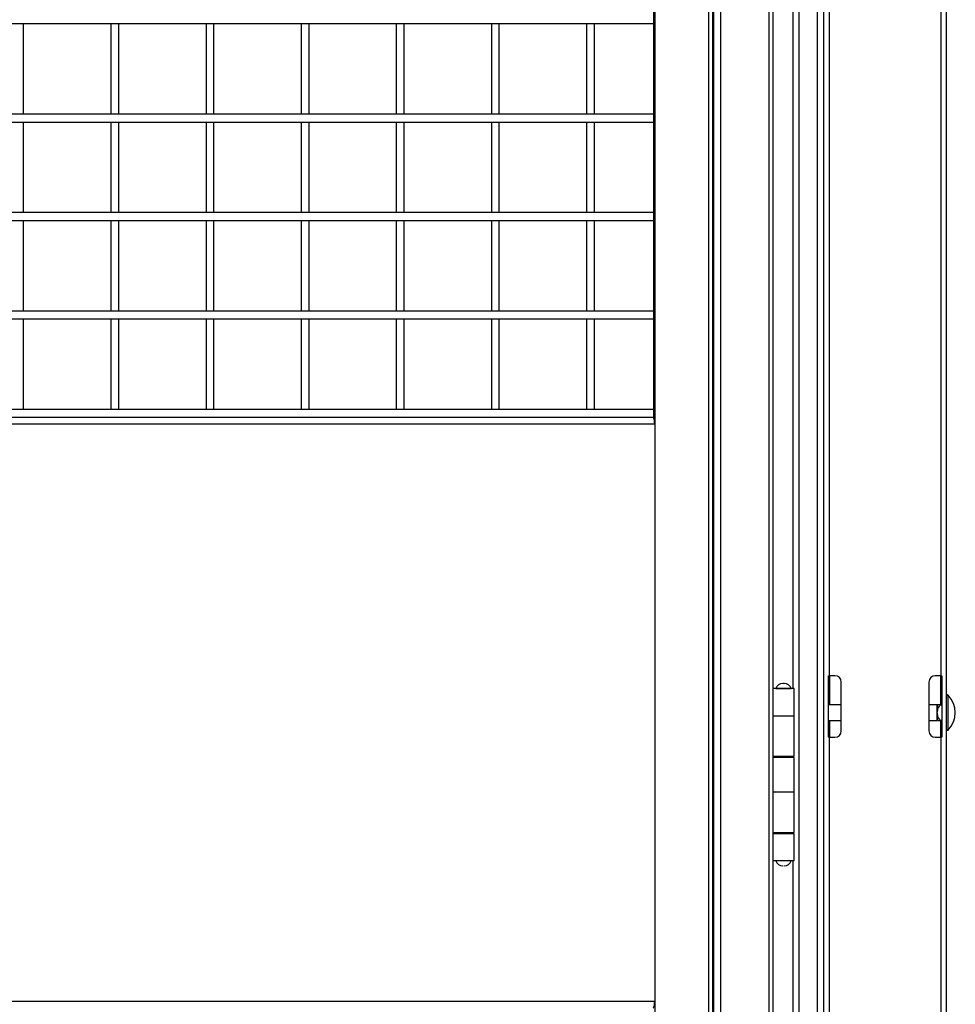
# Model space of a CAD drawing. Header units: inches. Extents: x 0.2 to 10.8, y 0.2 to 8.2.
# Tile 11 of 27: x 4.7 to 5.5, y 3.3 to 4.2. Entities that reach past the tile are written whole.
import ezdxf

# ---------------------------------------------------------------- set-up
doc = ezdxf.new("R2010")
doc.units = ezdxf.units.IN
doc.header["$MEASUREMENT"] = 0

msp = doc.modelspace()

# ---------------------------------------------------------------- linework, layer by layer
for p, q in [((5.28295, 2.2027), (5.28295, 4.9527)), ((5.3234, 4.9527), (5.3234, 2.2027)), ((5.3493, 2.2027), (5.3493, 4.9527)), ((5.3643, 4.9527), (5.3643, 2.2027)), ((5.36982, 4.9527), (5.36982, 1.98916)), ((5.47398, 1.98916), (5.47398, 4.9527)), ((5.22616, 3.82709), (5.22616, 4.90141)), ((5.22694, 4.90141), (5.22694, 2.25479)), ((5.27261, 4.90141), (5.27261, 2.25479)), ((5.27617, 2.25479), (5.27617, 4.90141)), ((5.2767, 4.90141), (5.2767, 2.25479)), ((5.37482, 3.60895), (5.37482, 4.80687)), ((5.46898, 4.80687), (5.46898, 3.60895)), ((5.32718, 3.59802), (5.32718, 4.53552)), ((5.34377, 4.53552), (5.34377, 3.59802)), ((4.00947, 4.16104), (5.22616, 4.16104)), ((4.69293, 4.08437), (4.69293, 4.16104)), ((4.76676, 4.16104), (4.76676, 4.08437)), ((4.77342, 4.08437), (4.77342, 4.16104)), ((4.84725, 4.16104), (4.84725, 4.08437)), ((4.85392, 4.08437), (4.85392, 4.16104)), ((4.92774, 4.16104), (4.92774, 4.08437)), ((4.93441, 4.08437), (4.93441, 4.16104)), ((5.00824, 4.16104), (5.00824, 4.08437)), ((5.0149, 4.08437), (5.0149, 4.16104)), ((5.08873, 4.16104), (5.08873, 4.08437)), ((5.0954, 4.08437), (5.0954, 4.16104)), ((5.16922, 4.16104), (5.16922, 4.08437)), ((5.17589, 4.08437), (5.17589, 4.16104)), ((5.22616, 4.08437), (4.00947, 4.08437)), ((4.00947, 4.0777), (5.22616, 4.0777)), ((4.69293, 4.00104), (4.69293, 4.0777)), ((4.76676, 4.0777), (4.76676, 4.00104)), ((4.77342, 4.00104), (4.77342, 4.0777)), ((4.84725, 4.0777), (4.84725, 4.00104)), ((4.85392, 4.00104), (4.85392, 4.0777)), ((4.92774, 4.0777), (4.92774, 4.00104)), ((4.93441, 4.00104), (4.93441, 4.0777)), ((5.00824, 4.0777), (5.00824, 4.00104)), ((5.0149, 4.00104), (5.0149, 4.0777)), ((5.08873, 4.0777), (5.08873, 4.00104)), ((5.0954, 4.00104), (5.0954, 4.0777)), ((5.16922, 4.0777), (5.16922, 4.00104)), ((5.17589, 4.00104), (5.17589, 4.0777)), ((5.22616, 4.00104), (4.00947, 4.00104)), ((4.00947, 3.99437), (5.22616, 3.99437)), ((4.69293, 3.9177), (4.69293, 3.99437)), ((4.76676, 3.99437), (4.76676, 3.9177)), ((4.77342, 3.9177), (4.77342, 3.99437)), ((4.84725, 3.99437), (4.84725, 3.9177)), ((4.85392, 3.9177), (4.85392, 3.99437)), ((4.92774, 3.99437), (4.92774, 3.9177)), ((4.93441, 3.9177), (4.93441, 3.99437)), ((5.00824, 3.99437), (5.00824, 3.9177)), ((5.0149, 3.9177), (5.0149, 3.99437)), ((5.08873, 3.99437), (5.08873, 3.9177)), ((5.0954, 3.9177), (5.0954, 3.99437)), ((5.16922, 3.99437), (5.16922, 3.9177)), ((5.17589, 3.9177), (5.17589, 3.99437)), ((5.22616, 3.9177), (4.00947, 3.9177)), ((4.00947, 3.91104), (5.22616, 3.91104)), ((4.69293, 3.83437), (4.69293, 3.91104)), ((4.76676, 3.91104), (4.76676, 3.83437)), ((4.77342, 3.83437), (4.77342, 3.91104)), ((4.84725, 3.91104), (4.84725, 3.83437)), ((4.85392, 3.83437), (4.85392, 3.91104)), ((4.92774, 3.91104), (4.92774, 3.83437)), ((4.93441, 3.83437), (4.93441, 3.91104)), ((5.00824, 3.91104), (5.00824, 3.83437)), ((5.0149, 3.83437), (5.0149, 3.91104)), ((5.08873, 3.91104), (5.08873, 3.83437)), ((5.0954, 3.83437), (5.0954, 3.91104)), ((5.16922, 3.91104), (5.16922, 3.83437)), ((5.17589, 3.83437), (5.17589, 3.91104)), ((5.22616, 3.83437), (4.00947, 3.83437)), ((5.22551, 3.8277), (4.00947, 3.8277)), ((5.22551, 3.8277), (5.22616, 3.8277)), ((4.00947, 3.82218), (5.22694, 3.82218)), ((5.22694, 3.82218), (5.22694, 3.33322)), ((5.37398, 3.60895), (5.37482, 3.60895)), ((5.37398, 3.55687), (5.37398, 3.60895)), ((5.3794, 3.60895), (5.37482, 3.60895)), ((5.37482, 3.60895), (5.37482, 3.58432)), ((5.38482, 3.56229), (5.38482, 3.60354)), ((5.45898, 3.60354), (5.45898, 3.56229)), ((5.46898, 3.60895), (5.4644, 3.60895)), ((5.46898, 3.60895), (5.46982, 3.60895)), ((5.46898, 3.58437), (5.46898, 3.60895)), ((5.46982, 3.60895), (5.46982, 3.55687)), ((5.327, 3.59802), (5.327, 3.5751)), ((5.34492, 3.59802), (5.327, 3.59802)), ((5.32945, 3.59827), (5.34247, 3.59827)), ((5.33076, 3.59827), (5.33076, 3.59802)), ((5.34116, 3.59802), (5.34116, 3.59827)), ((5.34237, 3.59854), (5.34377, 3.59854)), ((5.34492, 3.5751), (5.34492, 3.59802)), ((5.47524, 3.56294), (5.47524, 3.59247)), ((5.38482, 3.58432), (5.37398, 3.58432)), ((5.46571, 3.58432), (5.45898, 3.58432)), ((5.46571, 3.58432), (5.46571, 3.57108)), ((5.46619, 3.58437), (5.46619, 3.57962)), ((5.46868, 3.58437), (5.46982, 3.58437)), ((5.327, 3.5751), (5.327, 3.54072)), ((5.327, 3.5751), (5.34492, 3.5751)), ((5.34492, 3.54072), (5.34492, 3.5751)), ((5.37398, 3.57108), (5.38482, 3.57108)), ((5.37482, 3.57108), (5.37482, 3.55687)), ((5.45898, 3.57108), (5.46571, 3.57108)), ((5.46619, 3.57578), (5.46619, 3.57104)), ((5.46982, 3.57104), (5.46868, 3.57104)), ((5.46898, 3.55687), (5.46898, 3.57104)), ((5.37482, 3.55687), (5.37398, 3.55687)), ((5.37482, 2.35895), (5.37482, 3.55687)), ((5.37482, 3.55687), (5.3794, 3.55687)), ((5.4644, 3.55687), (5.46898, 3.55687)), ((5.46898, 3.55687), (5.46898, 2.35895)), ((5.46982, 3.55687), (5.46898, 3.55687)), ((5.327, 3.54072), (5.34492, 3.54072)), ((5.327, 3.53968), (5.327, 3.51052)), ((5.34492, 3.53968), (5.327, 3.53968)), ((5.32718, 3.53968), (5.32718, 3.54072)), ((5.32969, 3.54072), (5.32969, 3.53968)), ((5.33076, 3.54072), (5.33076, 3.53968)), ((5.34116, 3.53968), (5.34116, 3.54072)), ((5.34377, 3.54072), (5.34377, 3.53968)), ((5.34492, 3.51052), (5.34492, 3.53968)), ((5.327, 3.51052), (5.327, 3.47614)), ((5.327, 3.51052), (5.34492, 3.51052)), ((5.34492, 3.47614), (5.34492, 3.51052)), ((5.327, 3.47614), (5.34492, 3.47614)), ((5.32718, 3.4751), (5.32718, 3.47614)), ((5.32969, 3.47614), (5.32969, 3.4751)), ((5.33076, 3.47614), (5.33076, 3.4751)), ((5.34116, 3.4751), (5.34116, 3.47614)), ((5.34377, 3.47614), (5.34377, 3.4751)), ((5.327, 3.4751), (5.327, 3.45218)), ((5.34492, 3.4751), (5.327, 3.4751)), ((5.34492, 3.45218), (5.34492, 3.4751)), ((5.34492, 3.45218), (5.327, 3.45218)), ((5.32718, 2.68082), (5.32718, 3.45218)), ((5.34377, 3.45218), (5.34377, 2.68082)), ((5.22694, 3.33322), (4.00947, 3.33322))]:
    msp.add_line(p, q)
at = {"flags": 128}
for points in [[(5.22694, 3.82218), (5.22691, 3.82326), (5.22683, 3.8243), (5.2267, 3.82525), (5.22652, 3.82609), (5.2263, 3.82677), (5.22605, 3.82728), (5.22579, 3.8276), (5.22551, 3.8277)], [(5.22551, 3.3277), (5.22579, 3.32781), (5.22605, 3.32812), (5.2263, 3.32863), (5.22652, 3.32932), (5.2267, 3.33016), (5.22683, 3.33111), (5.22691, 3.33215), (5.22694, 3.33322)]]:
    msp.add_lwpolyline(points, dxfattribs=at)
for centre, radius, start, end in [((5.33544, 3.59604), 0.00639, 90, 159.64898), ((5.33648, 3.59604), 0.00639, 20.35102, 90), ((5.3794, 3.60354), 0.00542, 0, 90), ((5.4644, 3.60354), 0.00542, 90, 180), ((5.47472, 3.59195), 0.000733, 44.76533, 180), ((5.46035, 3.5777), 0.02096, 315.23467, 44.76533), ((5.46516, 3.58567), 0.00146, 292.20849, 296.66722), ((5.46516, 3.56973), 0.00146, 63.302, 67.79151), ((5.3794, 3.56229), 0.00542, 270, 0), ((5.4644, 3.56229), 0.00542, 180, 270), ((5.47472, 3.56346), 0.000733, 180, 315.23467), ((5.33544, 3.4544), 0.00639, 200.35102, 270), ((5.33648, 3.4544), 0.00639, 270, 339.64898)]:
    msp.add_arc(centre, radius, start, end)
for points, knots in [([(5.33641, 3.60243), (5.33634, 3.60243), (5.33623, 3.60243), (5.33596, 3.60243), (5.33582, 3.60243), (5.3357, 3.60243)], [0, 0, 0, 0, 0.5, 0.5, 1, 1, 1, 1]), ([(5.46619, 3.58437), (5.4661, 3.58437), (5.46601, 3.58437), (5.46587, 3.58437), (5.46582, 3.58437), (5.46582, 3.58437)], [0, 0, 0, 0, 0.5, 0.5, 1, 1, 1, 1]), ([(5.46619, 3.57962), (5.4661, 3.57931), (5.46601, 3.57899), (5.46587, 3.57836), (5.46582, 3.57804), (5.46582, 3.57738), (5.46587, 3.57705), (5.46601, 3.57641), (5.4661, 3.5761), (5.46619, 3.57578)], [0, 0, 0, 0, 0.25, 0.25, 0.5, 0.5, 0.75, 0.75, 1, 1, 1, 1]), ([(5.46619, 3.57962), (5.46643, 3.5805), (5.4668, 3.58131), (5.46767, 3.58288), (5.46816, 3.58364), (5.46868, 3.58437)], [0, 0, 0, 0, 0.5, 0.5, 1, 1, 1, 1]), ([(5.46868, 3.58437), (5.46816, 3.58437), (5.46767, 3.58437), (5.46681, 3.58437), (5.46644, 3.58437), (5.46619, 3.58437)], [0, 0, 0, 0, 0.5, 0.5, 1, 1, 1, 1]), ([(5.46868, 3.57104), (5.46816, 3.57177), (5.46767, 3.57252), (5.46681, 3.57409), (5.46644, 3.5749), (5.46619, 3.57578)], [0, 0, 0, 0, 0.5, 0.5, 1, 1, 1, 1]), ([(5.46619, 3.57104), (5.46643, 3.57104), (5.4668, 3.57104), (5.46767, 3.57104), (5.46816, 3.57104), (5.46868, 3.57104)], [0, 0, 0, 0, 0.5, 0.5, 1, 1, 1, 1])]:
    msp.add_open_spline(points, degree=3, knots=knots)
msp.add_open_spline([(5.33551, 3.44802), (5.33537, 3.44802), (5.33545, 3.44802), (5.3357, 3.44802)], degree=3)

doc.saveas('drawing.dxf')
